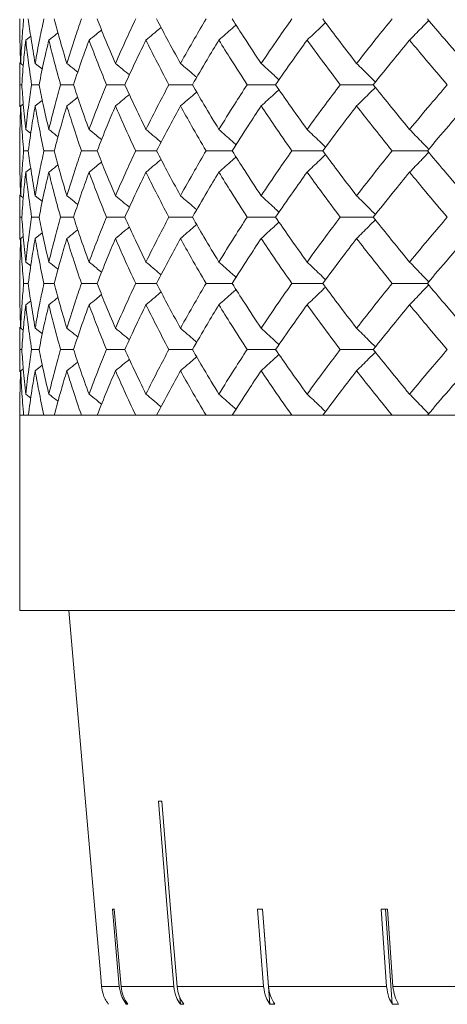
# Model space of a CAD drawing. Header units: inches. Extents: x -4 to 22.9, y -7.2 to 15.7.
# Tile 47 of 127: x 4.042 to 4.436, y 1.969 to 2.877. Entities that reach past the tile are written whole.
import ezdxf

# ---------------------------------------------------------------- set-up
doc = ezdxf.new("R2010")
doc.units = ezdxf.units.IN
doc.header["$MEASUREMENT"] = 0

msp = doc.modelspace()

# ---------------------------------------------------------------- linework, layer by layer
at = {"color": 7, "linetype": 'Continuous', "lineweight": 15}
for p, q in [((4.04725, 2.85781), (4.05187, 2.86137)), ((4.04171, 2.83716), (4.04171, 2.79619)), ((4.04194, 2.8167), (4.04174, 2.83716)), ((4.04259, 2.83629), (4.04503, 2.83442)), ((4.05592, 2.83629), (4.06258, 2.83112)), ((4.04365, 2.8167), (4.04194, 2.8167)), ((4.05957, 2.8167), (4.05269, 2.8167)), ((4.09137, 2.8167), (4.0794, 2.8167)), ((4.13872, 2.8167), (4.12178, 2.8167)), ((4.20108, 2.8167), (4.17937, 2.8167)), ((4.27779, 2.8167), (4.25153, 2.8167)), ((4.36799, 2.8167), (4.33748, 2.8167)), ((4.04259, 2.79707), (4.04498, 2.79891)), ((4.05592, 2.79707), (4.06255, 2.80223)), ((4.04725, 2.77543), (4.05191, 2.77182)), ((4.04961, 2.75574), (4.04531, 2.75574)), ((4.0735, 2.75574), (4.06406, 2.75574)), ((4.11313, 2.75574), (4.09865, 2.75574)), ((4.16806, 2.75574), (4.14871, 2.75574)), ((4.23769, 2.75574), (4.21367, 2.75574)), ((4.32126, 2.75574), (4.29284, 2.75574)), ((4.41785, 2.75574), (4.38533, 2.75574)), ((4.04725, 2.73604), (4.05187, 2.73963)), ((4.04171, 2.71522), (4.04171, 2.67402)), ((4.04194, 2.69462), (4.04174, 2.71522)), ((4.04259, 2.71434), (4.04502, 2.71245)), ((4.05592, 2.71434), (4.06258, 2.70913)), ((4.04365, 2.69462), (4.04194, 2.69462)), ((4.05957, 2.69462), (4.05269, 2.69462)), ((4.09137, 2.69462), (4.0794, 2.69462)), ((4.13872, 2.69462), (4.12178, 2.69462)), ((4.20108, 2.69462), (4.17937, 2.69462)), ((4.27779, 2.69462), (4.25153, 2.69462)), ((4.36799, 2.69462), (4.33748, 2.69462)), ((4.05592, 2.6749), (4.06255, 2.68008)), ((4.04259, 2.6749), (4.04498, 2.67675)), ((4.04725, 2.6532), (4.0519, 2.64958)), ((4.04961, 2.6335), (4.04531, 2.6335)), ((4.0735, 2.6335), (4.06406, 2.6335)), ((4.11313, 2.6335), (4.09865, 2.6335)), ((4.16806, 2.6335), (4.14871, 2.6335)), ((4.23769, 2.6335), (4.21367, 2.6335)), ((4.32126, 2.6335), (4.29284, 2.6335)), ((4.41785, 2.6335), (4.38533, 2.6335)), ((4.04725, 2.61381), (4.05187, 2.61739)), ((4.04171, 2.59305), (4.04171, 2.55208)), ((4.04194, 2.57254), (4.04174, 2.59305)), ((4.04259, 2.59217), (4.04502, 2.59029)), ((4.05592, 2.59217), (4.06258, 2.58698)), ((4.04365, 2.57254), (4.04194, 2.57254)), ((4.05957, 2.57254), (4.05269, 2.57254)), ((4.09137, 2.57254), (4.0794, 2.57254)), ((4.13872, 2.57254), (4.12178, 2.57254)), ((4.20108, 2.57254), (4.17937, 2.57254)), ((4.27779, 2.57254), (4.25153, 2.57254)), ((4.36799, 2.57254), (4.33748, 2.57254)), ((4.04259, 2.55294), (4.04498, 2.55478)), ((4.05592, 2.55294), (4.06255, 2.55809)), ((4.04725, 2.53142), (4.0519, 2.52784)), ((4.04171, 2.51192), (4.04171, 2.33192)), ((4.04171, 2.51192), (5.50971, 2.51192)), ((4.04531, 2.51192), (4.04171, 2.51192)), ((4.06406, 2.51192), (4.04961, 2.51192)), ((4.09865, 2.51192), (4.0735, 2.51192)), ((4.14871, 2.51192), (4.11313, 2.51192)), ((4.21367, 2.51192), (4.16806, 2.51192)), ((4.29284, 2.51192), (4.23769, 2.51192)), ((4.38533, 2.51192), (4.32126, 2.51192)), ((4.49015, 2.51192), (4.41785, 2.51192)), ((6.97771, 2.33192), (4.04171, 2.33192)), ((4.0869, 2.33192), (4.111, 2.05654)), ((4.111, 2.05654), (4.111, 2.05654)), ((4.12744, 2.05654), (4.13361, 1.98522)), ((4.13517, 1.98522), (4.12901, 2.05654)), ((4.26118, 2.05654), (4.26674, 1.98522)), ((4.26565, 2.05654), (4.27248, 1.96885)), ((4.27128, 1.98522), (4.26572, 2.05654)), ((4.37519, 2.05654), (4.38024, 1.98522)), ((4.37925, 2.05654), (4.38545, 1.96885)), ((4.38612, 1.98522), (4.38107, 2.05654)), ((4.11647, 1.99406), (4.11724, 1.98522)), ((4.11724, 1.98522), (4.13361, 1.98522)), ((4.13517, 1.98522), (4.18385, 1.98522)), ((4.18694, 1.98522), (4.26674, 1.98522)), ((4.27128, 1.98522), (4.38024, 1.98522)), ((4.38612, 1.98522), (4.52155, 1.98522)), ((4.13969, 1.97212), (4.13997, 1.96885)), ((4.18942, 1.97555), (4.18998, 1.96885)), ((4.14153, 1.96885), (4.13997, 1.96885)), ((4.19307, 1.96885), (4.18998, 1.96885)), ((4.27702, 1.96885), (4.27248, 1.96885)), ((4.39133, 1.96885), (4.38545, 1.96885))]:
    msp.add_line(p, q, dxfattribs=at)
at = {"color": 7, "linetype": 'Continuous', "lineweight": 15, "flags": 128}
for points in [[(4.16963, 2.15616), (4.1779, 2.05673), (4.18385, 1.98522)], [(4.18694, 1.98522), (4.18099, 2.05673), (4.17272, 2.15616)], [(4.11724, 1.98522), (4.11647, 1.99407), (4.111, 2.05654)]]:
    msp.add_lwpolyline(points, dxfattribs=at)
at = {"color": 7, "linetype": 'Continuous', "lineweight": 15}
for centre, major_axis, ratio, start_param, end_param in [((5.52004, 2.28024), (1.41828, 0.1181), 0.026849, 3.449982, 3.457033), ((5.52037, 2.17985), (1.4095, 0.12182), 0.013584, 3.293946, 3.301041), ((5.51932, 2.17985), (1.40949, 0.11005), 0.039478, 3.60619, 3.613285), ((5.51844, 2.17985), (1.40948, 0.10003), 0.051167, 3.762719, 3.769814)]:
    msp.add_ellipse(centre, major_axis=major_axis, ratio=ratio, start_param=start_param, end_param=end_param, dxfattribs=at)
for points, knots in [([(4.04259, 2.83629), (4.0423, 2.84397), (4.04179, 2.85766), (4.04173, 2.87132), (4.04171, 2.87732)], [0, 0, 0, 0, 0.560541, 1, 1, 1, 1]), ([(4.04259, 2.83629), (4.04297, 2.84397), (4.04365, 2.85766), (4.0448, 2.87132), (4.04531, 2.87732)], [0, 0, 0, 0, 0.5605412, 1, 1, 1, 1]), ([(4.05592, 2.83629), (4.05462, 2.84397), (4.0523, 2.85766), (4.05043, 2.87132), (4.04961, 2.87732)], [0, 0, 0, 0, 0.560541, 1, 1, 1, 1]), ([(4.05592, 2.83629), (4.05732, 2.84397), (4.05981, 2.85766), (4.06276, 2.87132), (4.06406, 2.87732)], [0, 0, 0, 0, 0.560542, 1, 1, 1, 1]), ([(4.08518, 2.83629), (4.08288, 2.84397), (4.07877, 2.85766), (4.07511, 2.87132), (4.0735, 2.87732)], [0, 0, 0, 0, 0.560541, 1, 1, 1, 1]), ([(4.08518, 2.83629), (4.08758, 2.84397), (4.09185, 2.85766), (4.09658, 2.87132), (4.09865, 2.87732)], [0, 0, 0, 0, 0.560541, 1, 1, 1, 1]), ([(4.13005, 2.83629), (4.12677, 2.84397), (4.12093, 2.85766), (4.11551, 2.87132), (4.11313, 2.87732)], [0, 0, 0, 0, 0.560541, 1, 1, 1, 1]), ([(4.13005, 2.83629), (4.13342, 2.84397), (4.13943, 2.85766), (4.14587, 2.87132), (4.14871, 2.87732)], [0, 0, 0, 0, 0.560541, 1, 1, 1, 1]), ([(4.15819, 2.85781), (4.16035, 2.85961), (4.16468, 2.86321), (4.16933, 2.86711), (4.17181, 2.86924), (4.17215, 2.86954)], [0, 0, 0, 0, 0.463082, 0.92616, 1, 1, 1, 1]), ([(4.19004, 2.83629), (4.18582, 2.84397), (4.1783, 2.85766), (4.17119, 2.87132), (4.16806, 2.87732)], [0, 0, 0, 0, 0.560541, 1, 1, 1, 1]), ([(4.19004, 2.83629), (4.19434, 2.84397), (4.20201, 2.85766), (4.21011, 2.87132), (4.21367, 2.87732)], [0, 0, 0, 0, 0.560541, 1, 1, 1, 1]), ([(4.2255, 2.85781), (4.22755, 2.85961), (4.23166, 2.8632), (4.23692, 2.86786), (4.2401, 2.87074), (4.24125, 2.87179)], [0, 0, 0, 0, 0.389352, 0.778703, 1, 1, 1, 1]), ([(4.26448, 2.83629), (4.25937, 2.84397), (4.25026, 2.85766), (4.24153, 2.87132), (4.23769, 2.87732)], [0, 0, 0, 0, 0.560541, 1, 1, 1, 1]), ([(4.26448, 2.83629), (4.26967, 2.84397), (4.27893, 2.85766), (4.28859, 2.87132), (4.29284, 2.87732)], [0, 0, 0, 0, 0.560542, 1, 1, 1, 1]), ([(4.30688, 2.85781), (4.3088, 2.85961), (4.31265, 2.8632), (4.31831, 2.86856), (4.32202, 2.87216), (4.32383, 2.87391)], [0, 0, 0, 0, 0.3385016, 0.6770032, 1, 1, 1, 1]), ([(4.35257, 2.83629), (4.34662, 2.84397), (4.33602, 2.85766), (4.32576, 2.87132), (4.32126, 2.87732)], [0, 0, 0, 0, 0.5605413, 1, 1, 1, 1]), ([(4.35257, 2.83629), (4.35859, 2.84397), (4.36933, 2.85766), (4.38045, 2.87132), (4.38533, 2.87732)], [0, 0, 0, 0, 0.560541, 1, 1, 1, 1]), ([(4.40143, 2.85781), (4.4032, 2.85961), (4.40675, 2.8632), (4.41262, 2.86924), (4.41669, 2.87352), (4.41901, 2.87596)], [0, 0, 0, 0, 0.300596, 0.601191, 1, 1, 1, 1]), ([(4.45333, 2.83629), (4.44662, 2.84397), (4.43463, 2.85766), (4.42297, 2.87132), (4.41785, 2.87732)], [0, 0, 0, 0, 0.560541, 1, 1, 1, 1]), ([(4.06858, 2.85781), (4.07088, 2.85961), (4.07371, 2.8618), (4.07651, 2.86402), (4.07702, 2.86442)], [0, 0, 0, 0, 0.817986, 1, 1, 1, 1]), ([(4.10569, 2.85781), (4.10794, 2.85961), (4.1118, 2.86269), (4.11563, 2.86581), (4.11723, 2.86711)], [0, 0, 0, 0, 0.582773, 1, 1, 1, 1]), ([(4.04365, 2.8167), (4.0442, 2.82439), (4.04518, 2.8381), (4.04662, 2.8518), (4.04725, 2.85781)], [0, 0, 0, 0, 0.560476, 1, 1, 1, 1]), ([(4.05269, 2.8167), (4.05155, 2.82439), (4.04952, 2.8381), (4.04794, 2.8518), (4.04725, 2.85781)], [0, 0, 0, 0, 0.5604759, 1, 1, 1, 1]), ([(4.05957, 2.8167), (4.06113, 2.82439), (4.06391, 2.8381), (4.06715, 2.8518), (4.06858, 2.85781)], [0, 0, 0, 0, 0.560476, 1, 1, 1, 1]), ([(4.0794, 2.8167), (4.07725, 2.82439), (4.07343, 2.8381), (4.07006, 2.8518), (4.06858, 2.85781)], [0, 0, 0, 0, 0.5604759, 1, 1, 1, 1]), ([(4.09137, 2.8167), (4.09393, 2.82439), (4.09848, 2.8381), (4.10349, 2.8518), (4.10569, 2.85781)], [0, 0, 0, 0, 0.560476, 1, 1, 1, 1]), ([(4.12178, 2.8167), (4.11866, 2.82439), (4.11309, 2.8381), (4.10795, 2.8518), (4.10569, 2.85781)], [0, 0, 0, 0, 0.560476, 1, 1, 1, 1]), ([(4.13872, 2.8167), (4.14224, 2.82439), (4.14852, 2.8381), (4.15524, 2.8518), (4.15819, 2.85781)], [0, 0, 0, 0, 0.560476, 1, 1, 1, 1]), ([(4.17937, 2.8167), (4.1753, 2.82439), (4.16804, 2.8381), (4.1612, 2.8518), (4.15819, 2.85781)], [0, 0, 0, 0, 0.560476, 1, 1, 1, 1]), ([(4.20108, 2.8167), (4.20553, 2.82439), (4.21347, 2.8381), (4.22183, 2.8518), (4.2255, 2.85781)], [0, 0, 0, 0, 0.560476, 1, 1, 1, 1]), ([(4.25153, 2.8167), (4.24656, 2.82439), (4.2377, 2.8381), (4.22922, 2.8518), (4.2255, 2.85781)], [0, 0, 0, 0, 0.560476, 1, 1, 1, 1]), ([(4.27779, 2.8167), (4.28312, 2.82439), (4.29262, 2.8381), (4.30252, 2.8518), (4.30688, 2.85781)], [0, 0, 0, 0, 0.5604753, 1, 1, 1, 1]), ([(4.33748, 2.8167), (4.33166, 2.82439), (4.32129, 2.8381), (4.31128, 2.8518), (4.30688, 2.85781)], [0, 0, 0, 0, 0.560476, 1, 1, 1, 1]), ([(4.36799, 2.8167), (4.37414, 2.82439), (4.38511, 2.8381), (4.39645, 2.8518), (4.40143, 2.85781)], [0, 0, 0, 0, 0.5604764, 1, 1, 1, 1]), ([(4.43627, 2.8167), (4.42967, 2.82439), (4.4179, 2.8381), (4.40646, 2.8518), (4.40143, 2.85781)], [0, 0, 0, 0, 0.560476, 1, 1, 1, 1]), ([(4.08518, 2.83629), (4.08746, 2.8345), (4.09084, 2.83183), (4.09419, 2.82913), (4.09528, 2.82825)], [0, 0, 0, 0, 0.674533, 1, 1, 1, 1]), ([(4.13005, 2.83629), (4.13226, 2.8345), (4.13656, 2.83099), (4.14082, 2.82744), (4.1429, 2.82571)], [0, 0, 0, 0, 0.513212, 1, 1, 1, 1]), ([(4.19004, 2.83629), (4.19215, 2.83449), (4.19637, 2.83089), (4.20135, 2.82658), (4.2042, 2.82405), (4.20498, 2.82336)], [0, 0, 0, 0, 0.42135, 0.842698, 1, 1, 1, 1]), ([(4.26448, 2.83629), (4.26647, 2.83449), (4.27045, 2.83089), (4.27594, 2.82586), (4.27941, 2.82259), (4.28091, 2.82117)], [0, 0, 0, 0, 0.361079, 0.722158, 1, 1, 1, 1]), ([(4.35257, 2.83629), (4.35442, 2.83449), (4.35812, 2.83089), (4.36391, 2.82517), (4.36782, 2.8212), (4.36991, 2.81908)], [0, 0, 0, 0, 0.3176909, 0.6353842, 1, 1, 1, 1]), ([(4.04174, 2.79619), (4.04173, 2.79698), (4.04165, 2.80382), (4.0418, 2.81066), (4.04194, 2.8167)], [0, 0, 0, 0, 0.1155731, 1, 1, 1, 1]), ([(4.04725, 2.77543), (4.04645, 2.78314), (4.04503, 2.79691), (4.04407, 2.81065), (4.04365, 2.8167)], [0, 0, 0, 0, 0.5603389, 1, 1, 1, 1]), ([(4.04725, 2.77543), (4.04814, 2.78314), (4.04973, 2.79691), (4.05178, 2.81065), (4.05269, 2.8167)], [0, 0, 0, 0, 0.560339, 1, 1, 1, 1]), ([(4.06858, 2.77543), (4.06677, 2.78314), (4.06355, 2.79691), (4.06078, 2.81065), (4.05957, 2.8167)], [0, 0, 0, 0, 0.560339, 1, 1, 1, 1]), ([(4.06858, 2.77543), (4.07047, 2.78314), (4.07386, 2.79691), (4.07771, 2.81065), (4.0794, 2.8167)], [0, 0, 0, 0, 0.5603389, 1, 1, 1, 1]), ([(4.10569, 2.77543), (4.1029, 2.78314), (4.09792, 2.79691), (4.09337, 2.81065), (4.09137, 2.8167)], [0, 0, 0, 0, 0.560339, 1, 1, 1, 1]), ([(4.10569, 2.77543), (4.10858, 2.78314), (4.11373, 2.79691), (4.11932, 2.81065), (4.12178, 2.8167)], [0, 0, 0, 0, 0.560339, 1, 1, 1, 1]), ([(4.15819, 2.77543), (4.15444, 2.78314), (4.14775, 2.79691), (4.14148, 2.81065), (4.13872, 2.8167)], [0, 0, 0, 0, 0.560339, 1, 1, 1, 1]), ([(4.15819, 2.77543), (4.16203, 2.78314), (4.16888, 2.79691), (4.17616, 2.81065), (4.17937, 2.8167)], [0, 0, 0, 0, 0.5603389, 1, 1, 1, 1]), ([(4.2255, 2.77543), (4.22083, 2.78314), (4.2125, 2.79691), (4.20457, 2.81065), (4.20108, 2.8167)], [0, 0, 0, 0, 0.560338, 1, 1, 1, 1]), ([(4.2255, 2.77543), (4.23025, 2.78314), (4.23873, 2.79691), (4.24762, 2.81065), (4.25153, 2.8167)], [0, 0, 0, 0, 0.560339, 1, 1, 1, 1]), ([(4.30688, 2.77543), (4.30134, 2.78314), (4.29147, 2.79691), (4.28196, 2.81065), (4.27779, 2.8167)], [0, 0, 0, 0, 0.56034, 1, 1, 1, 1]), ([(4.30688, 2.77543), (4.31249, 2.78314), (4.32251, 2.79691), (4.3329, 2.81065), (4.33748, 2.8167)], [0, 0, 0, 0, 0.5603386, 1, 1, 1, 1]), ([(4.35257, 2.79707), (4.35442, 2.79887), (4.35811, 2.80248), (4.3639, 2.80821), (4.36781, 2.81218), (4.3699, 2.81431)], [0, 0, 0, 0, 0.317533, 0.635069, 1, 1, 1, 1]), ([(4.40143, 2.77543), (4.39509, 2.78314), (4.38378, 2.79691), (4.37281, 2.81065), (4.36799, 2.8167)], [0, 0, 0, 0, 0.560339, 1, 1, 1, 1]), ([(4.40143, 2.77543), (4.40784, 2.78314), (4.41929, 2.79691), (4.43108, 2.81065), (4.43627, 2.8167)], [0, 0, 0, 0, 0.560339, 1, 1, 1, 1]), ([(4.08518, 2.79707), (4.08746, 2.79887), (4.09083, 2.80153), (4.09417, 2.80423), (4.09526, 2.80511)], [0, 0, 0, 0, 0.675591, 1, 1, 1, 1]), ([(4.13005, 2.79707), (4.13226, 2.79887), (4.13655, 2.80238), (4.14081, 2.80594), (4.14288, 2.80767)], [0, 0, 0, 0, 0.513499, 1, 1, 1, 1]), ([(4.19004, 2.79707), (4.19214, 2.79887), (4.19636, 2.80248), (4.20134, 2.80679), (4.20419, 2.80933), (4.20497, 2.81002)], [0, 0, 0, 0, 0.421366, 0.842735, 1, 1, 1, 1]), ([(4.26448, 2.79707), (4.26647, 2.79887), (4.27045, 2.80248), (4.27593, 2.80752), (4.2794, 2.81079), (4.28091, 2.81221)], [0, 0, 0, 0, 0.360979, 0.721957, 1, 1, 1, 1]), ([(4.04171, 2.75574), (4.04175, 2.76346), (4.04182, 2.77725), (4.04235, 2.79101), (4.04259, 2.79707)], [0, 0, 0, 0, 0.560273, 1, 1, 1, 1]), ([(4.04531, 2.75574), (4.04467, 2.76346), (4.04355, 2.77725), (4.04288, 2.79101), (4.04259, 2.79707)], [0, 0, 0, 0, 0.560273, 1, 1, 1, 1]), ([(4.04961, 2.75574), (4.05066, 2.76346), (4.05255, 2.77725), (4.05489, 2.79101), (4.05592, 2.79707)], [0, 0, 0, 0, 0.560273, 1, 1, 1, 1]), ([(4.06406, 2.75574), (4.06242, 2.76346), (4.05949, 2.77725), (4.05701, 2.79101), (4.05592, 2.79707)], [0, 0, 0, 0, 0.560273, 1, 1, 1, 1]), ([(4.0735, 2.75574), (4.07556, 2.76346), (4.07924, 2.77725), (4.08337, 2.79101), (4.08518, 2.79707)], [0, 0, 0, 0, 0.560273, 1, 1, 1, 1]), ([(4.09865, 2.75574), (4.09602, 2.76346), (4.09132, 2.77725), (4.08706, 2.79101), (4.08518, 2.79707)], [0, 0, 0, 0, 0.560274, 1, 1, 1, 1]), ([(4.11313, 2.75574), (4.11617, 2.76346), (4.1216, 2.77725), (4.12747, 2.79101), (4.13005, 2.79707)], [0, 0, 0, 0, 0.560273, 1, 1, 1, 1]), ([(4.14871, 2.75574), (4.14511, 2.76346), (4.13868, 2.77725), (4.13269, 2.79101), (4.13005, 2.79707)], [0, 0, 0, 0, 0.560273, 1, 1, 1, 1]), ([(4.16806, 2.75574), (4.17205, 2.76346), (4.17917, 2.77725), (4.18672, 2.79101), (4.19004, 2.79707)], [0, 0, 0, 0, 0.560274, 1, 1, 1, 1]), ([(4.21367, 2.75574), (4.20915, 2.76346), (4.20107, 2.77725), (4.19341, 2.79101), (4.19004, 2.79707)], [0, 0, 0, 0, 0.560273, 1, 1, 1, 1]), ([(4.23769, 2.75574), (4.24259, 2.76346), (4.25132, 2.77725), (4.26046, 2.79101), (4.26448, 2.79707)], [0, 0, 0, 0, 0.560273, 1, 1, 1, 1]), ([(4.29284, 2.75574), (4.28744, 2.76346), (4.2778, 2.77725), (4.26855, 2.79101), (4.26448, 2.79707)], [0, 0, 0, 0, 0.560273, 1, 1, 1, 1]), ([(4.32126, 2.75574), (4.327, 2.76346), (4.33726, 2.77725), (4.34789, 2.79101), (4.35257, 2.79707)], [0, 0, 0, 0, 0.560273, 1, 1, 1, 1]), ([(4.38533, 2.75574), (4.37912, 2.76346), (4.36803, 2.77725), (4.35729, 2.79101), (4.35257, 2.79707)], [0, 0, 0, 0, 0.560274, 1, 1, 1, 1]), ([(4.41785, 2.75574), (4.42438, 2.76346), (4.43604, 2.77725), (4.44805, 2.79101), (4.45333, 2.79707)], [0, 0, 0, 0, 0.560274, 1, 1, 1, 1]), ([(4.06858, 2.77543), (4.07088, 2.77363), (4.07371, 2.77141), (4.07652, 2.76916), (4.07705, 2.76874)], [0, 0, 0, 0, 0.812627, 1, 1, 1, 1]), ([(4.10569, 2.77543), (4.10793, 2.77362), (4.1118, 2.77051), (4.11564, 2.76736), (4.11725, 2.76603)], [0, 0, 0, 0, 0.579821, 1, 1, 1, 1]), ([(4.15819, 2.77543), (4.16035, 2.77362), (4.16466, 2.77001), (4.16932, 2.76606), (4.1718, 2.7639), (4.17216, 2.76359)], [0, 0, 0, 0, 0.461051, 0.922101, 1, 1, 1, 1]), ([(4.2255, 2.77543), (4.22755, 2.77362), (4.23165, 2.77001), (4.2369, 2.76531), (4.24009, 2.76239), (4.24126, 2.76132)], [0, 0, 0, 0, 0.38779, 0.775586, 1, 1, 1, 1]), ([(4.30688, 2.77543), (4.3088, 2.77362), (4.31263, 2.77001), (4.31829, 2.7646), (4.32201, 2.76097), (4.32383, 2.75918)], [0, 0, 0, 0, 0.337227, 0.674453, 1, 1, 1, 1]), ([(4.40143, 2.77543), (4.4032, 2.77362), (4.40674, 2.77001), (4.41261, 2.76392), (4.41668, 2.75959), (4.41901, 2.75711)], [0, 0, 0, 0, 0.299514, 0.599026, 1, 1, 1, 1]), ([(4.04259, 2.71434), (4.0423, 2.72207), (4.04179, 2.73588), (4.04173, 2.74967), (4.04171, 2.75574)], [0, 0, 0, 0, 0.560137, 1, 1, 1, 1]), ([(4.04259, 2.71434), (4.04297, 2.72207), (4.04365, 2.73588), (4.0448, 2.74967), (4.04531, 2.75574)], [0, 0, 0, 0, 0.560137, 1, 1, 1, 1]), ([(4.05592, 2.71434), (4.05462, 2.72207), (4.05229, 2.73588), (4.05043, 2.74967), (4.04961, 2.75574)], [0, 0, 0, 0, 0.560136, 1, 1, 1, 1]), ([(4.05592, 2.71434), (4.05732, 2.72207), (4.05981, 2.73588), (4.06276, 2.74967), (4.06406, 2.75574)], [0, 0, 0, 0, 0.560137, 1, 1, 1, 1]), ([(4.08518, 2.71434), (4.08288, 2.72207), (4.07877, 2.73588), (4.07511, 2.74967), (4.0735, 2.75574)], [0, 0, 0, 0, 0.560137, 1, 1, 1, 1]), ([(4.08518, 2.71434), (4.08758, 2.72207), (4.09185, 2.73588), (4.09658, 2.74967), (4.09865, 2.75574)], [0, 0, 0, 0, 0.560137, 1, 1, 1, 1]), ([(4.13005, 2.71434), (4.12678, 2.72207), (4.12093, 2.73588), (4.11551, 2.74967), (4.11313, 2.75574)], [0, 0, 0, 0, 0.560137, 1, 1, 1, 1]), ([(4.13005, 2.71434), (4.13342, 2.72207), (4.13943, 2.73588), (4.14587, 2.74967), (4.14871, 2.75574)], [0, 0, 0, 0, 0.560137, 1, 1, 1, 1]), ([(4.19004, 2.71434), (4.18582, 2.72207), (4.1783, 2.73588), (4.17119, 2.74967), (4.16806, 2.75574)], [0, 0, 0, 0, 0.5601357, 1, 1, 1, 1]), ([(4.19004, 2.71434), (4.19434, 2.72207), (4.20202, 2.73588), (4.21011, 2.74967), (4.21367, 2.75574)], [0, 0, 0, 0, 0.560137, 1, 1, 1, 1]), ([(4.26448, 2.71434), (4.25937, 2.72207), (4.25026, 2.73588), (4.24153, 2.74967), (4.23769, 2.75574)], [0, 0, 0, 0, 0.560136, 1, 1, 1, 1]), ([(4.26448, 2.71434), (4.26967, 2.72207), (4.27893, 2.73588), (4.28859, 2.74967), (4.29284, 2.75574)], [0, 0, 0, 0, 0.560137, 1, 1, 1, 1]), ([(4.30688, 2.73604), (4.30879, 2.73785), (4.31263, 2.74146), (4.31829, 2.74687), (4.322, 2.75051), (4.32383, 2.7523)], [0, 0, 0, 0, 0.3372038, 0.6744065, 1, 1, 1, 1]), ([(4.35257, 2.71434), (4.34662, 2.72207), (4.33601, 2.73588), (4.32577, 2.74967), (4.32126, 2.75574)], [0, 0, 0, 0, 0.560137, 1, 1, 1, 1]), ([(4.35257, 2.71434), (4.35859, 2.72207), (4.36933, 2.73588), (4.38045, 2.74967), (4.38533, 2.75574)], [0, 0, 0, 0, 0.560137, 1, 1, 1, 1]), ([(4.40143, 2.73604), (4.4032, 2.73785), (4.40673, 2.74146), (4.4126, 2.74756), (4.41668, 2.75189), (4.41901, 2.75437)], [0, 0, 0, 0, 0.299438, 0.598877, 1, 1, 1, 1]), ([(4.45333, 2.71434), (4.44662, 2.72207), (4.43463, 2.73588), (4.42297, 2.74967), (4.41785, 2.75574)], [0, 0, 0, 0, 0.5601367, 1, 1, 1, 1]), ([(4.06858, 2.73604), (4.07088, 2.73784), (4.0737, 2.74006), (4.0765, 2.7423), (4.07702, 2.74271)], [0, 0, 0, 0, 0.814995, 1, 1, 1, 1]), ([(4.10569, 2.73604), (4.10793, 2.73784), (4.11179, 2.74095), (4.11562, 2.74411), (4.11723, 2.74543)], [0, 0, 0, 0, 0.580605, 1, 1, 1, 1]), ([(4.15819, 2.73604), (4.16035, 2.73785), (4.16466, 2.74146), (4.16931, 2.74541), (4.17179, 2.74757), (4.17215, 2.74788)], [0, 0, 0, 0, 0.461329, 0.922666, 1, 1, 1, 1]), ([(4.2255, 2.73604), (4.22755, 2.73785), (4.23164, 2.74146), (4.2369, 2.74616), (4.24008, 2.74908), (4.24125, 2.75015)], [0, 0, 0, 0, 0.387871, 0.775733, 1, 1, 1, 1]), ([(4.04365, 2.69462), (4.0442, 2.70235), (4.04518, 2.71616), (4.04662, 2.72996), (4.04725, 2.73604)], [0, 0, 0, 0, 0.560071, 1, 1, 1, 1]), ([(4.05269, 2.69462), (4.05155, 2.70235), (4.04951, 2.71616), (4.04794, 2.72996), (4.04725, 2.73604)], [0, 0, 0, 0, 0.560071, 1, 1, 1, 1]), ([(4.05957, 2.69462), (4.06113, 2.70235), (4.06391, 2.71616), (4.06715, 2.72996), (4.06858, 2.73604)], [0, 0, 0, 0, 0.5600708, 1, 1, 1, 1]), ([(4.0794, 2.69462), (4.07726, 2.70235), (4.07343, 2.71616), (4.07006, 2.72996), (4.06858, 2.73604)], [0, 0, 0, 0, 0.5600706, 1, 1, 1, 1]), ([(4.09137, 2.69462), (4.09393, 2.70235), (4.09849, 2.71616), (4.10349, 2.72996), (4.10569, 2.73604)], [0, 0, 0, 0, 0.560071, 1, 1, 1, 1]), ([(4.12178, 2.69462), (4.11866, 2.70235), (4.11308, 2.71616), (4.10795, 2.72996), (4.10569, 2.73604)], [0, 0, 0, 0, 0.5600709, 1, 1, 1, 1]), ([(4.13872, 2.69462), (4.14224, 2.70235), (4.14852, 2.71616), (4.15524, 2.72996), (4.15819, 2.73604)], [0, 0, 0, 0, 0.560071, 1, 1, 1, 1]), ([(4.17937, 2.69462), (4.1753, 2.70235), (4.16804, 2.71616), (4.1612, 2.72996), (4.15819, 2.73604)], [0, 0, 0, 0, 0.560071, 1, 1, 1, 1]), ([(4.20108, 2.69462), (4.20553, 2.70235), (4.21347, 2.71616), (4.22182, 2.72996), (4.2255, 2.73604)], [0, 0, 0, 0, 0.560071, 1, 1, 1, 1]), ([(4.25153, 2.69462), (4.24656, 2.70235), (4.23769, 2.71616), (4.22922, 2.72996), (4.2255, 2.73604)], [0, 0, 0, 0, 0.560071, 1, 1, 1, 1]), ([(4.27779, 2.69462), (4.28311, 2.70235), (4.29263, 2.71616), (4.30252, 2.72996), (4.30688, 2.73604)], [0, 0, 0, 0, 0.56007, 1, 1, 1, 1]), ([(4.33748, 2.69462), (4.33166, 2.70235), (4.32129, 2.71616), (4.31128, 2.72996), (4.30688, 2.73604)], [0, 0, 0, 0, 0.560071, 1, 1, 1, 1]), ([(4.36799, 2.69462), (4.37414, 2.70235), (4.38511, 2.71616), (4.39645, 2.72996), (4.40143, 2.73604)], [0, 0, 0, 0, 0.560071, 1, 1, 1, 1]), ([(4.43627, 2.69462), (4.42967, 2.70235), (4.4179, 2.71616), (4.40646, 2.72996), (4.40143, 2.73604)], [0, 0, 0, 0, 0.560071, 1, 1, 1, 1]), ([(4.08518, 2.71434), (4.08746, 2.71254), (4.09083, 2.70985), (4.09419, 2.70713), (4.09528, 2.70624)], [0, 0, 0, 0, 0.67291, 1, 1, 1, 1]), ([(4.13005, 2.71434), (4.13225, 2.71253), (4.13655, 2.709), (4.14082, 2.70543), (4.1429, 2.70368)], [0, 0, 0, 0, 0.511981, 1, 1, 1, 1]), ([(4.19004, 2.71434), (4.19214, 2.71253), (4.19635, 2.70891), (4.20133, 2.70458), (4.20419, 2.70203), (4.20498, 2.70132)], [0, 0, 0, 0, 0.420339, 0.840678, 1, 1, 1, 1]), ([(4.26448, 2.71434), (4.26647, 2.71253), (4.27044, 2.70892), (4.27592, 2.70385), (4.27939, 2.70056), (4.28091, 2.69912)], [0, 0, 0, 0, 0.360215, 0.720423, 1, 1, 1, 1]), ([(4.35257, 2.71434), (4.35441, 2.71253), (4.3581, 2.70892), (4.36389, 2.70315), (4.36781, 2.69916), (4.36991, 2.69702)], [0, 0, 0, 0, 0.316925, 0.63385, 1, 1, 1, 1]), ([(4.04174, 2.67402), (4.04173, 2.67481), (4.04165, 2.68168), (4.0418, 2.68854), (4.04194, 2.69462)], [0, 0, 0, 0, 0.11504, 1, 1, 1, 1]), ([(4.04725, 2.6532), (4.04645, 2.66093), (4.04503, 2.67473), (4.04407, 2.68854), (4.04365, 2.69462)], [0, 0, 0, 0, 0.5599335, 1, 1, 1, 1]), ([(4.04725, 2.6532), (4.04814, 2.66093), (4.04973, 2.67473), (4.05178, 2.68854), (4.05269, 2.69462)], [0, 0, 0, 0, 0.559934, 1, 1, 1, 1]), ([(4.06858, 2.6532), (4.06677, 2.66093), (4.06355, 2.67473), (4.06078, 2.68854), (4.05957, 2.69462)], [0, 0, 0, 0, 0.559934, 1, 1, 1, 1]), ([(4.06858, 2.6532), (4.07047, 2.66093), (4.07386, 2.67473), (4.07771, 2.68854), (4.0794, 2.69462)], [0, 0, 0, 0, 0.5599335, 1, 1, 1, 1]), ([(4.10569, 2.6532), (4.1029, 2.66093), (4.09791, 2.67473), (4.09337, 2.68854), (4.09137, 2.69462)], [0, 0, 0, 0, 0.559933, 1, 1, 1, 1]), ([(4.10569, 2.6532), (4.10858, 2.66093), (4.11373, 2.67473), (4.11932, 2.68854), (4.12178, 2.69462)], [0, 0, 0, 0, 0.559933, 1, 1, 1, 1]), ([(4.15819, 2.6532), (4.15444, 2.66093), (4.14774, 2.67473), (4.14148, 2.68854), (4.13872, 2.69462)], [0, 0, 0, 0, 0.559933, 1, 1, 1, 1]), ([(4.15819, 2.6532), (4.16203, 2.66093), (4.16889, 2.67473), (4.17616, 2.68854), (4.17937, 2.69462)], [0, 0, 0, 0, 0.5599328, 1, 1, 1, 1]), ([(4.19004, 2.6749), (4.19214, 2.6767), (4.19635, 2.68032), (4.20133, 2.68466), (4.20418, 2.68721), (4.20497, 2.6879)], [0, 0, 0, 0, 0.420639, 0.841279, 1, 1, 1, 1]), ([(4.2255, 2.6532), (4.22083, 2.66093), (4.2125, 2.67473), (4.20457, 2.68854), (4.20108, 2.69462)], [0, 0, 0, 0, 0.5599328, 1, 1, 1, 1]), ([(4.2255, 2.6532), (4.23025, 2.66093), (4.23874, 2.67473), (4.24762, 2.68854), (4.25153, 2.69462)], [0, 0, 0, 0, 0.5599339, 1, 1, 1, 1]), ([(4.26448, 2.6749), (4.26647, 2.6767), (4.27044, 2.68032), (4.27592, 2.68539), (4.27939, 2.68867), (4.28091, 2.69011)], [0, 0, 0, 0, 0.360349, 0.720694, 1, 1, 1, 1]), ([(4.30688, 2.6532), (4.30134, 2.66093), (4.29146, 2.67473), (4.28197, 2.68854), (4.27779, 2.69462)], [0, 0, 0, 0, 0.559934, 1, 1, 1, 1]), ([(4.30688, 2.6532), (4.31249, 2.66093), (4.32251, 2.67473), (4.3329, 2.68854), (4.33748, 2.69462)], [0, 0, 0, 0, 0.559933, 1, 1, 1, 1]), ([(4.35257, 2.6749), (4.35441, 2.6767), (4.3581, 2.68032), (4.36389, 2.68608), (4.36781, 2.69007), (4.36991, 2.69221)], [0, 0, 0, 0, 0.316975, 0.633953, 1, 1, 1, 1]), ([(4.40143, 2.6532), (4.39509, 2.66093), (4.38377, 2.67473), (4.37281, 2.68854), (4.36799, 2.69462)], [0, 0, 0, 0, 0.559934, 1, 1, 1, 1]), ([(4.40143, 2.6532), (4.40784, 2.66093), (4.41929, 2.67473), (4.43108, 2.68854), (4.43627, 2.69462)], [0, 0, 0, 0, 0.559934, 1, 1, 1, 1]), ([(4.08518, 2.6749), (4.08746, 2.6767), (4.09083, 2.67938), (4.09417, 2.68209), (4.09526, 2.68298)], [0, 0, 0, 0, 0.6744933, 1, 1, 1, 1]), ([(4.13005, 2.6749), (4.13225, 2.6767), (4.13655, 2.68023), (4.1408, 2.6838), (4.14288, 2.68554)], [0, 0, 0, 0, 0.512638, 1, 1, 1, 1]), ([(4.04171, 2.6335), (4.04175, 2.64122), (4.04182, 2.65502), (4.04235, 2.66882), (4.04259, 2.6749)], [0, 0, 0, 0, 0.559868, 1, 1, 1, 1]), ([(4.04531, 2.6335), (4.04467, 2.64122), (4.04355, 2.65502), (4.04288, 2.66882), (4.04259, 2.6749)], [0, 0, 0, 0, 0.559868, 1, 1, 1, 1]), ([(4.04961, 2.6335), (4.05066, 2.64122), (4.05255, 2.65502), (4.05489, 2.66882), (4.05592, 2.6749)], [0, 0, 0, 0, 0.559868, 1, 1, 1, 1]), ([(4.06406, 2.6335), (4.06242, 2.64122), (4.05949, 2.65502), (4.05701, 2.66882), (4.05592, 2.6749)], [0, 0, 0, 0, 0.559867, 1, 1, 1, 1]), ([(4.0735, 2.6335), (4.07556, 2.64122), (4.07924, 2.65502), (4.08337, 2.66882), (4.08518, 2.6749)], [0, 0, 0, 0, 0.559867, 1, 1, 1, 1]), ([(4.09865, 2.6335), (4.09602, 2.64122), (4.09131, 2.65502), (4.08706, 2.66882), (4.08518, 2.6749)], [0, 0, 0, 0, 0.5598681, 1, 1, 1, 1]), ([(4.11313, 2.6335), (4.11617, 2.64122), (4.1216, 2.65502), (4.12747, 2.66882), (4.13005, 2.6749)], [0, 0, 0, 0, 0.559868, 1, 1, 1, 1]), ([(4.14871, 2.6335), (4.14511, 2.64122), (4.13868, 2.65502), (4.13269, 2.66882), (4.13005, 2.6749)], [0, 0, 0, 0, 0.559867, 1, 1, 1, 1]), ([(4.16806, 2.6335), (4.17205, 2.64122), (4.17918, 2.65502), (4.18672, 2.66882), (4.19004, 2.6749)], [0, 0, 0, 0, 0.559868, 1, 1, 1, 1]), ([(4.21367, 2.6335), (4.20915, 2.64122), (4.20107, 2.65502), (4.19341, 2.66882), (4.19004, 2.6749)], [0, 0, 0, 0, 0.559867, 1, 1, 1, 1]), ([(4.23769, 2.6335), (4.24259, 2.64122), (4.25133, 2.65502), (4.26046, 2.66882), (4.26448, 2.6749)], [0, 0, 0, 0, 0.5598671, 1, 1, 1, 1]), ([(4.29284, 2.6335), (4.28744, 2.64122), (4.2778, 2.65502), (4.26855, 2.66882), (4.26448, 2.6749)], [0, 0, 0, 0, 0.559867, 1, 1, 1, 1]), ([(4.32126, 2.6335), (4.327, 2.64122), (4.33726, 2.65502), (4.34789, 2.66882), (4.35257, 2.6749)], [0, 0, 0, 0, 0.5598676, 1, 1, 1, 1]), ([(4.38533, 2.6335), (4.37912, 2.64122), (4.36802, 2.65502), (4.35729, 2.66882), (4.35257, 2.6749)], [0, 0, 0, 0, 0.559868, 1, 1, 1, 1]), ([(4.41785, 2.6335), (4.42438, 2.64122), (4.43605, 2.65502), (4.44805, 2.66882), (4.45333, 2.6749)], [0, 0, 0, 0, 0.559868, 1, 1, 1, 1]), ([(4.06858, 2.6532), (4.07088, 2.6514), (4.07371, 2.64917), (4.07652, 2.64692), (4.07705, 2.6465)], [0, 0, 0, 0, 0.812313, 1, 1, 1, 1]), ([(4.10569, 2.6532), (4.10793, 2.65139), (4.1118, 2.64828), (4.11563, 2.64512), (4.11725, 2.64379)], [0, 0, 0, 0, 0.5796211, 1, 1, 1, 1]), ([(4.15819, 2.6532), (4.16035, 2.65139), (4.16466, 2.64777), (4.16931, 2.64382), (4.1718, 2.64166), (4.17216, 2.64135)], [0, 0, 0, 0, 0.460897, 0.921807, 1, 1, 1, 1]), ([(4.2255, 2.6532), (4.22755, 2.65139), (4.23164, 2.64778), (4.2369, 2.64307), (4.24009, 2.64015), (4.24126, 2.63908)], [0, 0, 0, 0, 0.387671, 0.775336, 1, 1, 1, 1]), ([(4.30688, 2.6532), (4.30879, 2.65139), (4.31263, 2.64778), (4.31829, 2.64236), (4.32201, 2.63872), (4.32383, 2.63694)], [0, 0, 0, 0, 0.337119, 0.674241, 1, 1, 1, 1]), ([(4.40143, 2.6532), (4.4032, 2.65139), (4.40673, 2.64778), (4.4126, 2.64168), (4.41668, 2.63735), (4.41901, 2.63487)], [0, 0, 0, 0, 0.299414, 0.598832, 1, 1, 1, 1]), ([(4.04259, 2.59217), (4.0423, 2.59988), (4.04179, 2.61364), (4.04173, 2.62743), (4.04171, 2.6335)], [0, 0, 0, 0, 0.55973, 1, 1, 1, 1]), ([(4.04259, 2.59217), (4.04297, 2.59988), (4.04365, 2.61364), (4.0448, 2.62743), (4.04531, 2.6335)], [0, 0, 0, 0, 0.55973, 1, 1, 1, 1]), ([(4.05592, 2.59217), (4.05462, 2.59988), (4.05229, 2.61364), (4.05043, 2.62743), (4.04961, 2.6335)], [0, 0, 0, 0, 0.55973, 1, 1, 1, 1]), ([(4.05592, 2.59217), (4.05732, 2.59988), (4.05981, 2.61364), (4.06276, 2.62743), (4.06406, 2.6335)], [0, 0, 0, 0, 0.55973, 1, 1, 1, 1]), ([(4.08518, 2.59217), (4.08288, 2.59988), (4.07877, 2.61364), (4.07511, 2.62743), (4.0735, 2.6335)], [0, 0, 0, 0, 0.55973, 1, 1, 1, 1]), ([(4.08518, 2.59217), (4.08758, 2.59988), (4.09185, 2.61364), (4.09658, 2.62743), (4.09865, 2.6335)], [0, 0, 0, 0, 0.55973, 1, 1, 1, 1]), ([(4.13005, 2.59217), (4.12678, 2.59988), (4.12092, 2.61364), (4.11551, 2.62743), (4.11313, 2.6335)], [0, 0, 0, 0, 0.5597301, 1, 1, 1, 1]), ([(4.13005, 2.59217), (4.13342, 2.59988), (4.13943, 2.61364), (4.14587, 2.62743), (4.14871, 2.6335)], [0, 0, 0, 0, 0.5597302, 1, 1, 1, 1]), ([(4.19004, 2.59217), (4.18582, 2.59988), (4.17829, 2.61364), (4.17119, 2.62743), (4.16806, 2.6335)], [0, 0, 0, 0, 0.55973, 1, 1, 1, 1]), ([(4.19004, 2.59217), (4.19434, 2.59988), (4.20202, 2.61364), (4.21011, 2.62743), (4.21367, 2.6335)], [0, 0, 0, 0, 0.559731, 1, 1, 1, 1]), ([(4.26448, 2.59217), (4.25937, 2.59988), (4.25025, 2.61364), (4.24153, 2.62743), (4.23769, 2.6335)], [0, 0, 0, 0, 0.559731, 1, 1, 1, 1]), ([(4.26448, 2.59217), (4.26967, 2.59988), (4.27894, 2.61364), (4.28859, 2.62743), (4.29284, 2.6335)], [0, 0, 0, 0, 0.55973, 1, 1, 1, 1]), ([(4.35257, 2.59217), (4.34662, 2.59988), (4.33601, 2.61364), (4.32577, 2.62743), (4.32126, 2.6335)], [0, 0, 0, 0, 0.5597304, 1, 1, 1, 1]), ([(4.35257, 2.59217), (4.35859, 2.59988), (4.36934, 2.61364), (4.38044, 2.62743), (4.38533, 2.6335)], [0, 0, 0, 0, 0.559731, 1, 1, 1, 1]), ([(4.45333, 2.59217), (4.44662, 2.59988), (4.43462, 2.61364), (4.42297, 2.62743), (4.41785, 2.6335)], [0, 0, 0, 0, 0.55973, 1, 1, 1, 1]), ([(4.15819, 2.61381), (4.16035, 2.61562), (4.16466, 2.61923), (4.16931, 2.62317), (4.1718, 2.62533), (4.17215, 2.62563)], [0, 0, 0, 0, 0.461507, 0.923011, 1, 1, 1, 1]), ([(4.2255, 2.61381), (4.22755, 2.61561), (4.23165, 2.61923), (4.2369, 2.62392), (4.24009, 2.62684), (4.24125, 2.62791)], [0, 0, 0, 0, 0.388002, 0.776006, 1, 1, 1, 1]), ([(4.30688, 2.61381), (4.3088, 2.61561), (4.31263, 2.61923), (4.31829, 2.62463), (4.32201, 2.62827), (4.32383, 2.63005)], [0, 0, 0, 0, 0.33732, 0.674636, 1, 1, 1, 1]), ([(4.40143, 2.61381), (4.4032, 2.61561), (4.40674, 2.61923), (4.41261, 2.62532), (4.41668, 2.62965), (4.41901, 2.63212)], [0, 0, 0, 0, 0.299542, 0.59908, 1, 1, 1, 1]), ([(4.06858, 2.61381), (4.07088, 2.61561), (4.0737, 2.61782), (4.0765, 2.62006), (4.07702, 2.62047)], [0, 0, 0, 0, 0.815377, 1, 1, 1, 1]), ([(4.10569, 2.61381), (4.10793, 2.61561), (4.11179, 2.61872), (4.11562, 2.62187), (4.11723, 2.62319)], [0, 0, 0, 0, 0.580842, 1, 1, 1, 1]), ([(4.04365, 2.57254), (4.0442, 2.58023), (4.04518, 2.59398), (4.04662, 2.60775), (4.04725, 2.61381)], [0, 0, 0, 0, 0.559665, 1, 1, 1, 1]), ([(4.05269, 2.57254), (4.05155, 2.58023), (4.04951, 2.59398), (4.04794, 2.60775), (4.04725, 2.61381)], [0, 0, 0, 0, 0.5596649, 1, 1, 1, 1]), ([(4.05957, 2.57254), (4.06113, 2.58023), (4.06391, 2.59398), (4.06715, 2.60775), (4.06858, 2.61381)], [0, 0, 0, 0, 0.559665, 1, 1, 1, 1]), ([(4.0794, 2.57254), (4.07726, 2.58023), (4.07343, 2.59398), (4.07006, 2.60775), (4.06858, 2.61381)], [0, 0, 0, 0, 0.559665, 1, 1, 1, 1]), ([(4.09137, 2.57254), (4.09393, 2.58023), (4.09849, 2.59398), (4.10349, 2.60775), (4.10569, 2.61381)], [0, 0, 0, 0, 0.559665, 1, 1, 1, 1]), ([(4.12178, 2.57254), (4.11866, 2.58023), (4.11308, 2.59398), (4.10795, 2.60775), (4.10569, 2.61381)], [0, 0, 0, 0, 0.559665, 1, 1, 1, 1]), ([(4.13872, 2.57254), (4.14224, 2.58023), (4.14853, 2.59398), (4.15524, 2.60775), (4.15819, 2.61381)], [0, 0, 0, 0, 0.559665, 1, 1, 1, 1]), ([(4.17937, 2.57254), (4.1753, 2.58023), (4.16804, 2.59398), (4.1612, 2.60775), (4.15819, 2.61381)], [0, 0, 0, 0, 0.5596651, 1, 1, 1, 1]), ([(4.20108, 2.57254), (4.20553, 2.58023), (4.21348, 2.59398), (4.22182, 2.60775), (4.2255, 2.61381)], [0, 0, 0, 0, 0.559665, 1, 1, 1, 1]), ([(4.25153, 2.57254), (4.24656, 2.58023), (4.23769, 2.59398), (4.22923, 2.60775), (4.2255, 2.61381)], [0, 0, 0, 0, 0.559665, 1, 1, 1, 1]), ([(4.27779, 2.57254), (4.28311, 2.58023), (4.29263, 2.59398), (4.30252, 2.60775), (4.30688, 2.61381)], [0, 0, 0, 0, 0.559665, 1, 1, 1, 1]), ([(4.33748, 2.57254), (4.33167, 2.58023), (4.32128, 2.59398), (4.31128, 2.60775), (4.30688, 2.61381)], [0, 0, 0, 0, 0.559665, 1, 1, 1, 1]), ([(4.36799, 2.57254), (4.37413, 2.58023), (4.38512, 2.59398), (4.39644, 2.60775), (4.40143, 2.61381)], [0, 0, 0, 0, 0.5596651, 1, 1, 1, 1]), ([(4.43627, 2.57254), (4.42967, 2.58023), (4.41789, 2.59398), (4.40646, 2.60775), (4.40143, 2.61381)], [0, 0, 0, 0, 0.559665, 1, 1, 1, 1]), ([(4.08518, 2.59217), (4.08746, 2.59037), (4.09084, 2.5877), (4.09419, 2.58499), (4.09528, 2.58411)], [0, 0, 0, 0, 0.674048, 1, 1, 1, 1]), ([(4.13005, 2.59217), (4.13226, 2.59037), (4.13655, 2.58685), (4.14082, 2.58329), (4.14289, 2.58156)], [0, 0, 0, 0, 0.512872, 1, 1, 1, 1]), ([(4.19004, 2.59217), (4.19214, 2.59037), (4.19636, 2.58676), (4.20134, 2.58244), (4.2042, 2.5799), (4.20498, 2.57921)], [0, 0, 0, 0, 0.421085, 0.842167, 1, 1, 1, 1]), ([(4.26448, 2.59217), (4.26647, 2.59037), (4.27045, 2.58676), (4.27593, 2.58172), (4.2794, 2.57845), (4.28091, 2.57702)], [0, 0, 0, 0, 0.360855, 0.721703, 1, 1, 1, 1]), ([(4.35257, 2.59217), (4.35442, 2.59037), (4.35811, 2.58676), (4.3639, 2.58102), (4.36781, 2.57705), (4.36991, 2.57493)], [0, 0, 0, 0, 0.317488, 0.634974, 1, 1, 1, 1]), ([(4.04174, 2.55208), (4.04173, 2.55286), (4.04165, 2.55967), (4.0418, 2.56649), (4.04194, 2.57254)], [0, 0, 0, 0, 0.114506, 1, 1, 1, 1]), ([(4.04725, 2.53142), (4.04645, 2.53909), (4.04503, 2.55278), (4.04407, 2.5665), (4.04365, 2.57254)], [0, 0, 0, 0, 0.559527, 1, 1, 1, 1]), ([(4.04725, 2.53142), (4.04814, 2.53909), (4.04973, 2.55278), (4.05178, 2.5665), (4.05269, 2.57254)], [0, 0, 0, 0, 0.559527, 1, 1, 1, 1]), ([(4.06858, 2.53142), (4.06677, 2.53909), (4.06355, 2.55278), (4.06079, 2.5665), (4.05957, 2.57254)], [0, 0, 0, 0, 0.559528, 1, 1, 1, 1]), ([(4.06858, 2.53142), (4.07047, 2.53909), (4.07387, 2.55278), (4.07771, 2.5665), (4.0794, 2.57254)], [0, 0, 0, 0, 0.559528, 1, 1, 1, 1]), ([(4.10569, 2.53142), (4.1029, 2.53909), (4.09791, 2.55278), (4.09337, 2.5665), (4.09137, 2.57254)], [0, 0, 0, 0, 0.559527, 1, 1, 1, 1]), ([(4.10569, 2.53142), (4.10858, 2.53909), (4.11373, 2.55278), (4.11932, 2.5665), (4.12178, 2.57254)], [0, 0, 0, 0, 0.5595275, 1, 1, 1, 1]), ([(4.15819, 2.53142), (4.15444, 2.53909), (4.14774, 2.55278), (4.14148, 2.5665), (4.13872, 2.57254)], [0, 0, 0, 0, 0.559527, 1, 1, 1, 1]), ([(4.15819, 2.53142), (4.16203, 2.53909), (4.16889, 2.55278), (4.17616, 2.5665), (4.17937, 2.57254)], [0, 0, 0, 0, 0.559527, 1, 1, 1, 1]), ([(4.2255, 2.53142), (4.22083, 2.53909), (4.21249, 2.55278), (4.20457, 2.5665), (4.20108, 2.57254)], [0, 0, 0, 0, 0.559527, 1, 1, 1, 1]), ([(4.2255, 2.53142), (4.23025, 2.53909), (4.23874, 2.55278), (4.24762, 2.5665), (4.25153, 2.57254)], [0, 0, 0, 0, 0.559528, 1, 1, 1, 1]), ([(4.30688, 2.53142), (4.30134, 2.53909), (4.29146, 2.55278), (4.28197, 2.5665), (4.27779, 2.57254)], [0, 0, 0, 0, 0.559528, 1, 1, 1, 1]), ([(4.30688, 2.53142), (4.31249, 2.53909), (4.32251, 2.55278), (4.3329, 2.5665), (4.33748, 2.57254)], [0, 0, 0, 0, 0.559527, 1, 1, 1, 1]), ([(4.35257, 2.55294), (4.35442, 2.55474), (4.35812, 2.55834), (4.36391, 2.56407), (4.36782, 2.56803), (4.36991, 2.57015)], [0, 0, 0, 0, 0.317749, 0.635497, 1, 1, 1, 1]), ([(4.40143, 2.53142), (4.39509, 2.53909), (4.38377, 2.55278), (4.37281, 2.5665), (4.36799, 2.57254)], [0, 0, 0, 0, 0.5595274, 1, 1, 1, 1]), ([(4.40143, 2.53142), (4.40784, 2.53909), (4.4193, 2.55278), (4.43108, 2.5665), (4.43627, 2.57254)], [0, 0, 0, 0, 0.559527, 1, 1, 1, 1]), ([(4.08518, 2.55294), (4.08746, 2.55474), (4.09083, 2.5574), (4.09418, 2.56009), (4.09526, 2.56097)], [0, 0, 0, 0, 0.676171, 1, 1, 1, 1]), ([(4.13005, 2.55294), (4.13226, 2.55474), (4.13655, 2.55824), (4.14081, 2.56179), (4.14288, 2.56352)], [0, 0, 0, 0, 0.5139022, 1, 1, 1, 1]), ([(4.19004, 2.55294), (4.19215, 2.55474), (4.19637, 2.55835), (4.20134, 2.56265), (4.2042, 2.56518), (4.20497, 2.56587)], [0, 0, 0, 0, 0.421671, 0.843336, 1, 1, 1, 1]), ([(4.26448, 2.55294), (4.26647, 2.55474), (4.27045, 2.55834), (4.27593, 2.56338), (4.2794, 2.56664), (4.28091, 2.56806)], [0, 0, 0, 0, 0.361226, 0.722449, 1, 1, 1, 1]), ([(4.04171, 2.51192), (4.04175, 2.51956), (4.04182, 2.53322), (4.04235, 2.54691), (4.04259, 2.55294)], [0, 0, 0, 0, 0.5594618, 1, 1, 1, 1]), ([(4.04531, 2.51192), (4.04467, 2.51956), (4.04355, 2.53322), (4.04288, 2.54691), (4.04259, 2.55294)], [0, 0, 0, 0, 0.559462, 1, 1, 1, 1]), ([(4.04961, 2.51192), (4.05066, 2.51956), (4.05255, 2.53322), (4.05489, 2.54691), (4.05592, 2.55294)], [0, 0, 0, 0, 0.559462, 1, 1, 1, 1]), ([(4.06406, 2.51192), (4.06242, 2.51956), (4.05948, 2.53322), (4.05701, 2.54691), (4.05592, 2.55294)], [0, 0, 0, 0, 0.559462, 1, 1, 1, 1]), ([(4.0735, 2.51192), (4.07556, 2.51956), (4.07924, 2.53322), (4.08336, 2.54691), (4.08518, 2.55294)], [0, 0, 0, 0, 0.559462, 1, 1, 1, 1]), ([(4.09865, 2.51192), (4.09602, 2.51956), (4.09131, 2.53322), (4.08706, 2.54691), (4.08518, 2.55294)], [0, 0, 0, 0, 0.559462, 1, 1, 1, 1]), ([(4.11313, 2.51192), (4.11617, 2.51956), (4.12161, 2.53322), (4.12747, 2.54691), (4.13005, 2.55294)], [0, 0, 0, 0, 0.559462, 1, 1, 1, 1]), ([(4.14871, 2.51192), (4.14511, 2.51956), (4.13868, 2.53322), (4.13269, 2.54691), (4.13005, 2.55294)], [0, 0, 0, 0, 0.5594619, 1, 1, 1, 1]), ([(4.16806, 2.51192), (4.17205, 2.51956), (4.17918, 2.53322), (4.18672, 2.54691), (4.19004, 2.55294)], [0, 0, 0, 0, 0.559463, 1, 1, 1, 1]), ([(4.21367, 2.51192), (4.20915, 2.51956), (4.20107, 2.53322), (4.19341, 2.54691), (4.19004, 2.55294)], [0, 0, 0, 0, 0.559461, 1, 1, 1, 1]), ([(4.23769, 2.51192), (4.24258, 2.51956), (4.25133, 2.53322), (4.26046, 2.54691), (4.26448, 2.55294)], [0, 0, 0, 0, 0.559462, 1, 1, 1, 1]), ([(4.29284, 2.51192), (4.28744, 2.51956), (4.2778, 2.53322), (4.26855, 2.54691), (4.26448, 2.55294)], [0, 0, 0, 0, 0.559462, 1, 1, 1, 1]), ([(4.32126, 2.51192), (4.327, 2.51956), (4.33727, 2.53322), (4.34789, 2.54691), (4.35257, 2.55294)], [0, 0, 0, 0, 0.559462, 1, 1, 1, 1]), ([(4.38533, 2.51192), (4.37912, 2.51956), (4.36802, 2.53322), (4.35729, 2.54691), (4.35257, 2.55294)], [0, 0, 0, 0, 0.559461, 1, 1, 1, 1]), ([(4.41785, 2.51192), (4.42438, 2.51956), (4.43605, 2.53322), (4.44805, 2.54691), (4.45333, 2.55294)], [0, 0, 0, 0, 0.559461, 1, 1, 1, 1]), ([(4.06858, 2.53142), (4.07088, 2.52963), (4.07372, 2.52743), (4.07653, 2.5252), (4.07705, 2.52479)], [0, 0, 0, 0, 0.815366, 1, 1, 1, 1]), ([(4.10569, 2.53142), (4.10794, 2.52963), (4.11181, 2.52654), (4.11564, 2.52342), (4.11724, 2.52211)], [0, 0, 0, 0, 0.581824, 1, 1, 1, 1]), ([(4.15819, 2.53142), (4.16035, 2.52963), (4.16468, 2.52603), (4.16934, 2.52212), (4.17182, 2.51999), (4.17216, 2.51969)], [0, 0, 0, 0, 0.462667, 0.925335, 1, 1, 1, 1]), ([(4.2255, 2.53142), (4.22755, 2.52963), (4.23166, 2.52603), (4.23692, 2.52138), (4.2401, 2.51849), (4.24126, 2.51744)], [0, 0, 0, 0, 0.389164, 0.77833, 1, 1, 1, 1]), ([(4.30688, 2.53142), (4.3088, 2.52963), (4.31265, 2.52603), (4.31831, 2.52067), (4.32202, 2.51708), (4.32383, 2.51532)], [0, 0, 0, 0, 0.338424, 0.676851, 1, 1, 1, 1]), ([(4.40143, 2.53142), (4.4032, 2.52963), (4.40675, 2.52603), (4.41262, 2.52), (4.41669, 2.51572), (4.41901, 2.51327)], [0, 0, 0, 0, 0.300573, 0.601149, 1, 1, 1, 1]), ([(4.12369, 1.96885), (4.12357, 1.969), (4.12133, 1.9719), (4.11846, 1.97729), (4.11759, 1.98298), (4.11724, 1.98522)], [0, 0, 0, 0, 0.0326818, 0.6183414, 1, 1, 1, 1]), ([(4.13361, 1.98522), (4.13421, 1.98175), (4.13524, 1.97583), (4.13858, 1.97089), (4.13997, 1.96885)], [0, 0, 0, 0, 0.585348, 1, 1, 1, 1]), ([(4.14153, 1.96885), (4.1399, 1.97133), (4.1366, 1.97631), (4.13565, 1.98224), (4.13517, 1.98522)], [0, 0, 0, 0, 0.496928, 1, 1, 1, 1]), ([(4.18385, 1.98522), (4.18443, 1.98175), (4.18542, 1.97583), (4.18864, 1.97089), (4.18998, 1.96885)], [0, 0, 0, 0, 0.5853489, 1, 1, 1, 1]), ([(4.19307, 1.96885), (4.19149, 1.97133), (4.18832, 1.97631), (4.1874, 1.98224), (4.18694, 1.98522)], [0, 0, 0, 0, 0.4969012, 1, 1, 1, 1]), ([(4.26674, 1.98522), (4.26729, 1.98175), (4.26821, 1.97583), (4.27123, 1.97089), (4.27248, 1.96885)], [0, 0, 0, 0, 0.585349, 1, 1, 1, 1]), ([(4.27702, 1.96885), (4.27555, 1.97133), (4.27258, 1.97631), (4.27172, 1.98224), (4.27128, 1.98522)], [0, 0, 0, 0, 0.496849, 1, 1, 1, 1]), ([(4.38024, 1.98522), (4.38074, 1.98175), (4.38158, 1.97583), (4.38432, 1.97089), (4.38545, 1.96885)], [0, 0, 0, 0, 0.585348, 1, 1, 1, 1]), ([(4.39133, 1.96885), (4.38999, 1.97133), (4.38729, 1.97631), (4.38651, 1.98224), (4.38612, 1.98522)], [0, 0, 0, 0, 0.496779, 1, 1, 1, 1])]:
    msp.add_open_spline(points, degree=3, knots=knots, dxfattribs=at)

doc.saveas('drawing.dxf')
